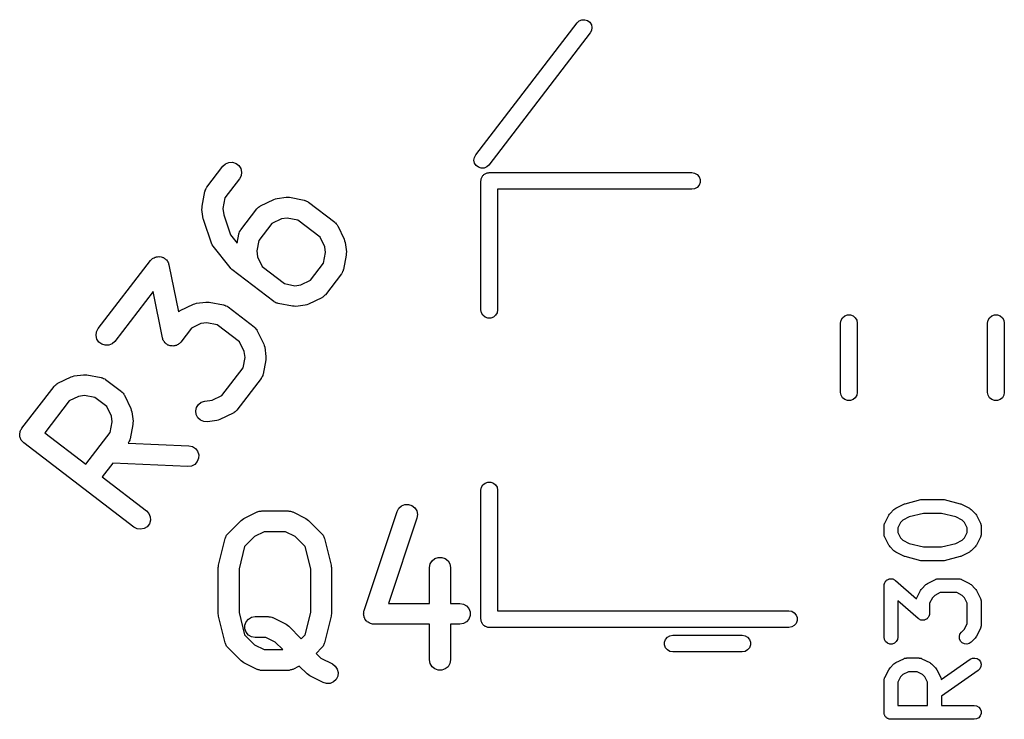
# Model space of a CAD drawing. Extents: x 83.4 to 168.1, y -157.3 to -85.4.
# Tile 14 of 60: x 91.5 to 98.6, y -109.4 to -104.3. Entities that reach past the tile are written whole.
import ezdxf

# ---------------------------------------------------------------- set-up
doc = ezdxf.new("R2010")
doc.units = 0
doc.header["$MEASUREMENT"] = 0
doc.layers.add('BLACK', color=7, linetype='CONTINUOUS')

msp = doc.modelspace()

# ---------------------------------------------------------------- linework, layer by layer
at = {"layer": 'Black'}
for p, q in [((94.8202, -105.311), (95.5507, -104.359)), ((95.5507, -104.359), (95.5661, -104.345)), ((95.5661, -104.345), (95.5853, -104.337)), ((95.5853, -104.337), (95.6061, -104.336)), ((95.6061, -104.336), (95.626, -104.342)), ((95.626, -104.342), (95.6425, -104.355)), ((95.6425, -104.355), (95.6537, -104.372)), ((95.6537, -104.372), (95.6582, -104.393)), ((95.6459, -104.432), (94.9154, -105.384)), ((95.6555, -104.413), (95.6459, -104.432)), ((95.6582, -104.393), (95.6555, -104.413)), ((92.9986, -105.393), (93.0178, -105.375)), ((93.0178, -105.375), (93.0418, -105.366)), ((93.0418, -105.366), (93.0678, -105.364)), ((93.0678, -105.364), (93.0927, -105.372)), ((93.0927, -105.372), (93.1134, -105.388)), ((94.8078, -105.35), (94.8106, -105.329)), ((94.8123, -105.37), (94.8078, -105.35)), ((94.8106, -105.329), (94.8202, -105.311)), ((94.8235, -105.388), (94.8123, -105.37)), ((92.8826, -105.544), (92.9986, -105.393)), ((93.1134, -105.388), (93.1273, -105.41)), ((93.1273, -105.41), (93.133, -105.435)), ((93.133, -105.435), (93.1296, -105.461)), ((94.8401, -105.4), (94.8235, -105.388)), ((94.8599, -105.407), (94.8401, -105.4)), ((94.8808, -105.406), (94.8599, -105.407)), ((94.8793, -105.453), (94.8839, -105.45)), ((94.9, -105.398), (94.8808, -105.406)), ((94.8839, -105.45), (94.8879, -105.447)), ((94.8879, -105.447), (94.8928, -105.445)), ((94.8928, -105.445), (94.8974, -105.442)), ((94.8974, -105.442), (94.9025, -105.441)), ((94.9154, -105.384), (94.9, -105.398)), ((94.9025, -105.441), (94.9075, -105.44)), ((94.9075, -105.44), (94.9127, -105.44)), ((94.9127, -105.44), (94.9179, -105.439)), ((94.9179, -105.439), (96.3779, -105.439)), ((96.3779, -105.439), (96.3984, -105.442)), ((96.3984, -105.442), (96.4165, -105.453)), ((93.1176, -105.484), (93.0124, -105.621)), ((93.1296, -105.461), (93.1176, -105.484)), ((94.8579, -105.499), (94.8588, -105.494)), ((94.8579, -106.429), (94.8579, -105.499)), ((94.8588, -105.488), (94.8606, -105.483)), ((94.8588, -105.494), (94.8588, -105.488)), ((94.8606, -105.483), (94.8615, -105.478)), ((94.8615, -105.478), (94.8641, -105.474)), ((94.8641, -105.474), (94.8659, -105.469)), ((94.8659, -105.469), (94.8693, -105.465)), ((94.8693, -105.465), (94.8719, -105.46)), ((94.8719, -105.46), (94.8759, -105.457)), ((94.8759, -105.457), (94.8793, -105.453)), ((96.4165, -105.453), (96.4299, -105.469)), ((96.4299, -105.469), (96.437, -105.488)), ((96.437, -105.509), (96.4299, -105.529)), ((96.437, -105.488), (96.437, -105.509)), ((92.8483, -105.68), (92.8685, -105.576)), ((92.8685, -105.576), (92.87, -105.572)), ((92.87, -105.572), (92.8706, -105.567)), ((92.8706, -105.567), (92.8746, -105.56)), ((92.8746, -105.56), (92.8778, -105.551)), ((92.8778, -105.551), (92.8806, -105.548)), ((92.8806, -105.548), (92.8826, -105.544)), ((96.3779, -105.559), (94.9779, -105.559)), ((94.9779, -105.559), (94.9779, -106.429)), ((96.3984, -105.555), (96.3779, -105.559)), ((96.4165, -105.545), (96.3984, -105.555)), ((96.4299, -105.529), (96.4165, -105.545)), ((93.0124, -105.621), (92.9978, -105.697)), ((93.2695, -105.679), (93.3653, -105.632)), ((93.3653, -105.632), (93.3768, -105.629)), ((93.3768, -105.629), (93.3883, -105.625)), ((93.3883, -105.625), (93.455, -105.616)), ((93.455, -105.616), (93.467, -105.617)), ((93.467, -105.617), (93.4791, -105.617)), ((93.4791, -105.617), (93.5836, -105.637)), ((93.5836, -105.637), (93.5876, -105.639)), ((93.5876, -105.639), (93.5919, -105.64)), ((93.5919, -105.64), (93.5997, -105.644)), ((93.5997, -105.644), (93.6079, -105.647)), ((93.6079, -105.647), (93.6112, -105.65)), ((93.6112, -105.65), (93.615, -105.652)), ((93.615, -105.652), (93.8039, -105.796)), ((92.8475, -105.704), (92.8481, -105.692)), ((92.8563, -105.771), (92.8475, -105.704)), ((92.8481, -105.692), (92.8483, -105.68)), ((92.9978, -105.697), (93.0041, -105.744)), ((93.1269, -105.852), (93.2428, -105.701)), ((93.2428, -105.701), (93.246, -105.698)), ((93.246, -105.698), (93.2484, -105.694)), ((93.2484, -105.694), (93.2555, -105.689)), ((93.2555, -105.689), (93.262, -105.683)), ((93.262, -105.683), (93.266, -105.681)), ((93.266, -105.681), (93.2695, -105.679)), ((92.8586, -105.778), (92.8563, -105.771)), ((92.8597, -105.785), (92.8586, -105.778)), ((92.9151, -105.948), (92.8597, -105.785)), ((93.0041, -105.744), (93.0529, -105.887)), ((93.351, -105.806), (93.2566, -105.929)), ((93.4199, -105.772), (93.351, -105.806)), ((93.4626, -105.767), (93.4199, -105.772)), ((93.5378, -105.781), (93.4626, -105.767)), ((93.6986, -105.905), (93.5378, -105.781)), ((93.8039, -105.796), (93.8068, -105.8)), ((93.8068, -105.8), (93.8104, -105.802)), ((93.8104, -105.802), (93.8156, -105.809)), ((93.1143, -105.879), (93.1148, -105.875)), ((93.1148, -105.875), (93.1189, -105.867)), ((93.1189, -105.867), (93.122, -105.859)), ((93.122, -105.859), (93.1249, -105.855)), ((93.1249, -105.855), (93.1269, -105.852)), ((93.8156, -105.809), (93.8215, -105.816)), ((93.8215, -105.816), (93.8232, -105.82)), ((93.8232, -105.82), (93.8257, -105.823)), ((93.8257, -105.823), (93.8723, -105.919)), ((92.9212, -105.959), (92.9151, -105.948)), ((93.0529, -105.887), (93.1004, -105.947)), ((93.1004, -105.947), (93.1127, -105.883)), ((93.1127, -105.883), (93.1143, -105.879)), ((93.2566, -105.929), (93.2421, -106.004)), ((93.7321, -105.974), (93.6986, -105.905)), ((93.8723, -105.919), (93.8756, -105.931)), ((93.8756, -105.931), (93.8792, -105.942)), ((93.8792, -105.942), (93.888, -106.009)), ((92.9273, -105.97), (92.9212, -105.959)), ((93.0495, -106.124), (92.9273, -105.97)), ((93.2421, -106.004), (93.2477, -106.047)), ((93.7232, -106.091), (93.7377, -106.016)), ((93.7377, -106.016), (93.7321, -105.974)), ((93.888, -106.009), (93.8875, -106.021)), ((92.0999, -106.564), (92.4768, -106.073)), ((92.4768, -106.073), (92.4822, -106.068)), ((92.4822, -106.068), (92.4867, -106.062)), ((92.4867, -106.062), (92.4917, -106.059)), ((92.4917, -106.059), (92.496, -106.055)), ((92.496, -106.055), (92.5027, -106.053)), ((92.5027, -106.053), (92.509, -106.049)), ((92.509, -106.049), (92.5147, -106.048)), ((92.5147, -106.048), (92.52, -106.046)), ((92.52, -106.046), (92.5273, -106.045)), ((92.5273, -106.045), (92.5345, -106.044)), ((92.5345, -106.044), (92.5403, -106.045)), ((92.5403, -106.045), (92.546, -106.044)), ((92.546, -106.044), (92.553, -106.047)), ((92.553, -106.047), (92.5603, -106.048)), ((92.5603, -106.048), (92.5654, -106.05)), ((92.5654, -106.05), (92.5709, -106.052)), ((92.5709, -106.052), (92.5767, -106.057)), ((92.5767, -106.057), (92.5831, -106.06)), ((92.5831, -106.06), (92.587, -106.065)), ((92.587, -106.065), (92.5916, -106.068)), ((92.5916, -106.068), (92.5955, -106.074)), ((92.5955, -106.074), (92.6003, -106.08)), ((92.6003, -106.08), (92.6024, -106.085)), ((92.6024, -106.085), (92.6055, -106.09)), ((92.6055, -106.09), (92.6071, -106.097)), ((93.2477, -106.047), (93.2812, -106.116)), ((93.6288, -106.214), (93.7232, -106.091)), ((93.8873, -106.033), (93.8671, -106.137)), ((93.8875, -106.021), (93.8873, -106.033)), ((92.6071, -106.097), (92.6098, -106.104)), ((92.6098, -106.104), (92.6776, -106.443)), ((93.0563, -106.13), (93.0495, -106.124)), ((93.0625, -106.137), (93.0563, -106.13)), ((93.3647, -106.369), (93.0625, -106.137)), ((93.2812, -106.116), (93.442, -106.239)), ((93.8578, -106.162), (93.8549, -106.165)), ((93.8609, -106.153), (93.8578, -106.162)), ((93.865, -106.146), (93.8609, -106.153)), ((93.8655, -106.141), (93.865, -106.146)), ((93.8671, -106.137), (93.8655, -106.141)), ((93.5599, -106.248), (93.6288, -106.214)), ((93.8529, -106.169), (93.737, -106.32)), ((93.8549, -106.165), (93.8529, -106.169)), ((92.4951, -106.296), (92.2189, -106.656)), ((92.562, -106.63), (92.4951, -106.296)), ((93.442, -106.239), (93.5172, -106.254)), ((93.5172, -106.254), (93.5599, -106.248)), ((92.8085, -106.381), (92.8753, -106.372)), ((92.8753, -106.372), (92.8873, -106.373)), ((92.8873, -106.373), (92.8993, -106.373)), ((92.8993, -106.373), (93.0038, -106.393)), ((93.3686, -106.371), (93.3647, -106.369)), ((93.3718, -106.374), (93.3686, -106.371)), ((93.3801, -106.377), (93.3718, -106.374)), ((93.7103, -106.342), (93.6145, -106.388)), ((93.7138, -106.339), (93.7103, -106.342)), ((93.7178, -106.337), (93.7138, -106.339)), ((93.7243, -106.331), (93.7178, -106.337)), ((93.7314, -106.326), (93.7243, -106.331)), ((93.7338, -106.323), (93.7314, -106.326)), ((93.737, -106.32), (93.7338, -106.323)), ((92.6776, -106.443), (92.6822, -106.439)), ((92.6822, -106.439), (92.6862, -106.437)), ((92.6862, -106.437), (92.6897, -106.434)), ((92.6897, -106.434), (92.7855, -106.388)), ((92.7855, -106.388), (92.797, -106.384)), ((92.797, -106.384), (92.8085, -106.381)), ((93.0038, -106.393), (93.0079, -106.395)), ((93.0079, -106.395), (93.0122, -106.395)), ((93.0122, -106.395), (93.02, -106.399)), ((93.02, -106.399), (93.0282, -106.402)), ((93.0282, -106.402), (93.0314, -106.405)), ((93.0314, -106.405), (93.0353, -106.407)), ((93.0353, -106.407), (93.2242, -106.552)), ((93.3879, -106.381), (93.3801, -106.377)), ((93.3921, -106.381), (93.3879, -106.381)), ((93.3962, -106.383), (93.3921, -106.381)), ((93.5007, -106.403), (93.3962, -106.383)), ((93.5127, -106.403), (93.5007, -106.403)), ((93.5247, -106.404), (93.5127, -106.403)), ((93.5915, -106.395), (93.5247, -106.404)), ((93.603, -106.391), (93.5915, -106.395)), ((93.6145, -106.388), (93.603, -106.391)), ((94.8615, -106.449), (94.8579, -106.429)), ((94.9779, -106.429), (94.9743, -106.449)), ((94.8719, -106.467), (94.8615, -106.449)), ((94.8879, -106.481), (94.8719, -106.467)), ((94.9075, -106.488), (94.8879, -106.481)), ((94.9283, -106.488), (94.9075, -106.488)), ((94.9479, -106.481), (94.9283, -106.488)), ((94.9639, -106.467), (94.9479, -106.481)), ((94.9743, -106.449), (94.9639, -106.467)), ((97.4501, -106.524), (97.4537, -106.503)), ((97.4537, -106.503), (97.4641, -106.485)), ((97.4641, -106.485), (97.4801, -106.472)), ((97.4801, -106.472), (97.4997, -106.465)), ((97.4997, -106.465), (97.5205, -106.465)), ((97.5205, -106.465), (97.5401, -106.472)), ((97.5401, -106.472), (97.5561, -106.485)), ((97.5561, -106.485), (97.5665, -106.503)), ((97.5665, -106.503), (97.5701, -106.524)), ((98.5101, -106.524), (98.5137, -106.503)), ((98.5137, -106.503), (98.5241, -106.485)), ((98.5241, -106.485), (98.5401, -106.472)), ((98.5401, -106.472), (98.5597, -106.465)), ((98.5597, -106.465), (98.5805, -106.465)), ((98.5805, -106.465), (98.6001, -106.472)), ((98.6001, -106.472), (98.6161, -106.485)), ((98.6161, -106.485), (98.6265, -106.503)), ((98.6265, -106.503), (98.6301, -106.524)), ((92.0845, -106.613), (92.0879, -106.587)), ((92.0879, -106.587), (92.0999, -106.564)), ((92.7713, -106.561), (92.6951, -106.661)), ((92.8401, -106.528), (92.7713, -106.561)), ((92.8828, -106.522), (92.8401, -106.528)), ((92.958, -106.537), (92.8828, -106.522)), ((93.1188, -106.66), (92.958, -106.537)), ((93.2242, -106.552), (93.2271, -106.555)), ((93.2271, -106.555), (93.2307, -106.558)), ((93.2307, -106.558), (93.2358, -106.565)), ((93.2358, -106.565), (93.2418, -106.571)), ((93.2418, -106.571), (93.2434, -106.575)), ((93.2434, -106.575), (93.2459, -106.579)), ((93.2459, -106.579), (93.2925, -106.675)), ((97.4501, -107.024), (97.4501, -106.524)), ((97.5701, -106.524), (97.5701, -107.024)), ((98.5101, -107.024), (98.5101, -106.524)), ((98.6301, -106.524), (98.6301, -107.024)), ((92.0901, -106.639), (92.0845, -106.613)), ((92.1041, -106.661), (92.0901, -106.639)), ((92.2189, -106.656), (92.1997, -106.673)), ((92.5647, -106.637), (92.562, -106.63)), ((92.5663, -106.644), (92.5647, -106.637)), ((92.5694, -106.649), (92.5663, -106.644)), ((92.5715, -106.654), (92.5694, -106.649)), ((92.5763, -106.66), (92.5715, -106.654)), ((92.1248, -106.676), (92.1041, -106.661)), ((92.1496, -106.684), (92.1248, -106.676)), ((92.1756, -106.683), (92.1496, -106.684)), ((92.1997, -106.673), (92.1756, -106.683)), ((92.5803, -106.666), (92.5763, -106.66)), ((92.5849, -106.669), (92.5803, -106.666)), ((92.5887, -106.674), (92.5849, -106.669)), ((92.5951, -106.677), (92.5887, -106.674)), ((92.6009, -106.682), (92.5951, -106.677)), ((92.6065, -106.683), (92.6009, -106.682)), ((92.6115, -106.686), (92.6065, -106.683)), ((92.6188, -106.687), (92.6115, -106.686)), ((92.6258, -106.689), (92.6188, -106.687)), ((92.6316, -106.689), (92.6258, -106.689)), ((92.6373, -106.69), (92.6316, -106.689)), ((92.6445, -106.689), (92.6373, -106.69)), ((92.6518, -106.688), (92.6445, -106.689)), ((92.6572, -106.686), (92.6518, -106.688)), ((92.6628, -106.685), (92.6572, -106.686)), ((92.6691, -106.681), (92.6628, -106.685)), ((92.6759, -106.678), (92.6691, -106.681)), ((92.6801, -106.674), (92.6759, -106.678)), ((92.6851, -106.671), (92.6801, -106.674)), ((92.6897, -106.666), (92.6851, -106.671)), ((92.6951, -106.661), (92.6897, -106.666)), ((93.1523, -106.729), (93.1188, -106.66)), ((93.1579, -106.772), (93.1523, -106.729)), ((93.2925, -106.675), (93.2958, -106.686)), ((93.2958, -106.686), (93.2994, -106.698)), ((93.2994, -106.698), (93.3082, -106.764)), ((93.1434, -106.847), (93.1579, -106.772)), ((93.3075, -106.788), (93.2873, -106.893)), ((93.3077, -106.776), (93.3075, -106.788)), ((93.3082, -106.764), (93.3077, -106.776)), ((92.991, -107.046), (93.1434, -106.847)), ((91.8077, -106.958), (91.9035, -106.911)), ((91.9035, -106.911), (91.915, -106.908)), ((91.915, -106.908), (91.9265, -106.905)), ((91.9265, -106.905), (91.9933, -106.896)), ((91.9933, -106.896), (92.0053, -106.896)), ((92.0053, -106.896), (92.0173, -106.896)), ((92.0173, -106.896), (92.1218, -106.917)), ((92.1218, -106.917), (92.1259, -106.918)), ((92.1259, -106.918), (92.1302, -106.919)), ((92.1302, -106.919), (92.1379, -106.923)), ((92.1379, -106.923), (92.1462, -106.926)), ((92.1462, -106.926), (92.1494, -106.929)), ((92.1494, -106.929), (92.1533, -106.931)), ((92.1533, -106.931), (92.2666, -107.018)), ((93.2732, -106.924), (93.0992, -107.151)), ((93.2752, -106.92), (93.2732, -106.924)), ((93.278, -106.917), (93.2752, -106.92)), ((93.2811, -106.909), (93.278, -106.917)), ((93.2852, -106.901), (93.2811, -106.909)), ((93.2858, -106.897), (93.2852, -106.901)), ((93.2873, -106.893), (93.2858, -106.897)), ((91.5491, -107.282), (91.781, -106.98)), ((91.781, -106.98), (91.7842, -106.977)), ((91.7842, -106.977), (91.7866, -106.973)), ((91.7866, -106.973), (91.7938, -106.968)), ((91.7938, -106.968), (91.8002, -106.962)), ((91.8002, -106.962), (91.8042, -106.961)), ((91.8042, -106.961), (91.8077, -106.958)), ((91.9581, -107.052), (91.8893, -107.085)), ((92.0008, -107.046), (91.9581, -107.052)), ((92.076, -107.061), (92.0008, -107.046)), ((92.1612, -107.126), (92.076, -107.061)), ((92.2666, -107.018), (92.2695, -107.021)), ((92.2695, -107.021), (92.2731, -107.023)), ((92.2731, -107.023), (92.2783, -107.03)), ((92.2783, -107.03), (92.2842, -107.037)), ((92.2842, -107.037), (92.2858, -107.041)), ((92.2858, -107.041), (92.2884, -107.044)), ((92.2884, -107.044), (92.335, -107.14)), ((92.8674, -107.086), (92.9221, -107.079)), ((92.9221, -107.079), (92.991, -107.046)), ((97.4537, -107.044), (97.4501, -107.024)), ((97.4641, -107.062), (97.4537, -107.044)), ((97.4801, -107.076), (97.4641, -107.062)), ((97.4997, -107.083), (97.4801, -107.076)), ((97.5205, -107.083), (97.4997, -107.083)), ((97.5401, -107.076), (97.5205, -107.083)), ((97.5561, -107.062), (97.5401, -107.076)), ((97.5665, -107.044), (97.5561, -107.062)), ((97.5701, -107.024), (97.5665, -107.044)), ((98.5137, -107.044), (98.5101, -107.024)), ((98.5241, -107.062), (98.5137, -107.044)), ((98.5401, -107.076), (98.5241, -107.062)), ((98.5597, -107.083), (98.5401, -107.076)), ((98.5805, -107.083), (98.5597, -107.083)), ((98.6001, -107.076), (98.5805, -107.083)), ((98.6161, -107.062), (98.6001, -107.076)), ((98.6265, -107.044), (98.6161, -107.062)), ((98.6301, -107.024), (98.6265, -107.044)), ((91.8893, -107.085), (91.7138, -107.314)), ((92.1947, -107.195), (92.1612, -107.126)), ((92.335, -107.14), (92.3383, -107.152)), ((92.3383, -107.152), (92.3419, -107.163)), ((92.8023, -107.157), (92.8079, -107.132)), ((92.8079, -107.132), (92.8219, -107.11)), ((92.8219, -107.11), (92.8426, -107.094)), ((92.8426, -107.094), (92.8674, -107.086)), ((93.096, -107.154), (93.0936, -107.157)), ((93.0992, -107.151), (93.096, -107.154)), ((92.2003, -107.237), (92.1947, -107.195)), ((92.3419, -107.163), (92.3507, -107.23)), ((92.8057, -107.183), (92.8023, -107.157)), ((92.8177, -107.206), (92.8057, -107.183)), ((92.8369, -107.224), (92.8177, -107.206)), ((92.861, -107.234), (92.8369, -107.224)), ((92.9538, -107.226), (92.887, -107.235)), ((92.9652, -107.223), (92.9538, -107.226)), ((92.9768, -107.219), (92.9652, -107.223)), ((93.0725, -107.173), (92.9768, -107.219)), ((93.076, -107.17), (93.0725, -107.173)), ((93.08, -107.169), (93.076, -107.17)), ((93.0865, -107.163), (93.08, -107.169)), ((93.0936, -107.157), (93.0865, -107.163)), ((91.5401, -107.299), (91.5421, -107.293)), ((91.5421, -107.293), (91.5461, -107.288)), ((91.5461, -107.288), (91.5491, -107.282)), ((92.1858, -107.313), (92.2003, -107.237)), ((92.3499, -107.254), (92.3297, -107.359)), ((92.3501, -107.242), (92.3499, -107.254)), ((92.3507, -107.23), (92.3501, -107.242)), ((92.887, -107.235), (92.861, -107.234)), ((91.5337, -107.331), (91.5345, -107.324)), ((91.5351, -107.337), (91.5337, -107.331)), ((91.5343, -107.318), (91.5362, -107.312)), ((91.5345, -107.324), (91.5343, -107.318)), ((91.5354, -107.344), (91.5351, -107.337)), ((91.5379, -107.35), (91.5354, -107.344)), ((91.5362, -107.312), (91.5371, -107.305)), ((91.5371, -107.305), (91.5401, -107.299)), ((91.5393, -107.356), (91.5379, -107.35)), ((91.5429, -107.362), (91.5393, -107.356)), ((91.5454, -107.368), (91.5429, -107.362)), ((91.5498, -107.373), (91.5454, -107.368)), ((91.7138, -107.314), (92.0103, -107.541)), ((92.0103, -107.541), (92.1858, -107.313)), ((92.3276, -107.367), (92.3236, -107.375)), ((92.3282, -107.363), (92.3276, -107.367)), ((92.3297, -107.359), (92.3282, -107.363)), ((91.5533, -107.378), (91.5498, -107.373)), ((91.5585, -107.382), (91.5533, -107.378)), ((91.563, -107.387), (91.5585, -107.382)), ((92.3563, -107.996), (91.563, -107.387)), ((92.3176, -107.386), (92.3161, -107.389)), ((92.3161, -107.389), (92.7531, -107.408)), ((92.3204, -107.383), (92.3176, -107.386)), ((92.3236, -107.375), (92.3204, -107.383)), ((92.7531, -107.408), (92.7786, -107.414)), ((92.7786, -107.414), (92.8005, -107.428)), ((92.8005, -107.428), (92.8164, -107.448)), ((92.8231, -107.499), (92.8131, -107.523)), ((92.8164, -107.448), (92.8242, -107.473)), ((92.8242, -107.473), (92.8231, -107.499)), ((92.2049, -107.534), (92.1293, -107.633)), ((92.7466, -107.558), (92.2049, -107.534)), ((92.7724, -107.555), (92.7466, -107.558)), ((92.7955, -107.543), (92.7724, -107.555)), ((92.8131, -107.523), (92.7955, -107.543)), ((92.1293, -107.633), (92.4476, -107.877)), ((94.8579, -107.729), (94.8615, -107.708)), ((94.8615, -107.708), (94.8719, -107.69)), ((94.8719, -107.69), (94.8879, -107.677)), ((94.8879, -107.677), (94.9075, -107.67)), ((94.9075, -107.67), (94.9283, -107.67)), ((94.9283, -107.67), (94.9479, -107.677)), ((94.9479, -107.677), (94.9639, -107.69)), ((94.9639, -107.69), (94.9743, -107.708)), ((94.9743, -107.708), (94.9779, -107.729)), ((94.8579, -108.659), (94.8579, -107.729)), ((94.9779, -107.729), (94.9779, -108.599)), ((94.2541, -107.882), (94.2665, -107.859)), ((94.2665, -107.859), (94.286, -107.842)), ((94.286, -107.842), (94.3102, -107.832)), ((94.3102, -107.832), (94.3363, -107.832)), ((94.3363, -107.832), (94.361, -107.84)), ((94.361, -107.84), (94.3814, -107.856)), ((94.3814, -107.856), (94.395, -107.878)), ((97.8349, -107.867), (97.8415, -107.863)), ((97.8415, -107.863), (97.8479, -107.858)), ((97.8479, -107.858), (97.905, -107.829)), ((97.905, -107.829), (97.9103, -107.828)), ((97.9103, -107.828), (97.9153, -107.826)), ((97.9153, -107.826), (98.0296, -107.797)), ((98.0296, -107.797), (98.0357, -107.797)), ((98.0357, -107.797), (98.0417, -107.796)), ((98.0417, -107.796), (98.1845, -107.796)), ((98.1845, -107.796), (98.1906, -107.797)), ((98.1906, -107.797), (98.1967, -107.797)), ((98.1967, -107.797), (98.311, -107.826)), ((98.311, -107.826), (98.3159, -107.828)), ((98.3159, -107.828), (98.3212, -107.829)), ((98.3212, -107.829), (98.3783, -107.858)), ((98.3783, -107.858), (98.3848, -107.863)), ((98.3848, -107.863), (98.3913, -107.867)), ((92.4476, -107.877), (92.4652, -107.896)), ((92.4652, -107.896), (92.4752, -107.92)), ((92.4752, -107.92), (92.4763, -107.946)), ((93.1392, -107.941), (93.1489, -107.934)), ((93.1489, -107.934), (93.2441, -107.886)), ((93.2441, -107.886), (93.2483, -107.885)), ((93.2483, -107.885), (93.252, -107.883)), ((93.252, -107.883), (93.2607, -107.881)), ((93.2607, -107.881), (93.2691, -107.879)), ((93.2691, -107.879), (93.2734, -107.879)), ((93.2734, -107.879), (93.2777, -107.878)), ((93.2777, -107.878), (93.4681, -107.878)), ((93.4681, -107.878), (93.4724, -107.879)), ((93.4724, -107.879), (93.4767, -107.879)), ((93.4767, -107.879), (93.4851, -107.881)), ((93.4851, -107.881), (93.4938, -107.883)), ((93.4938, -107.883), (93.4975, -107.885)), ((93.4975, -107.885), (93.5017, -107.886)), ((93.5017, -107.886), (93.5969, -107.934)), ((93.5969, -107.934), (93.6066, -107.941)), ((94.016, -108.596), (94.2541, -107.882)), ((94.3964, -107.93), (94.1912, -108.545)), ((94.395, -107.878), (94.4002, -107.904)), ((94.4002, -107.904), (94.3964, -107.93)), ((97.7684, -107.966), (97.797, -107.909)), ((97.797, -107.909), (97.8017, -107.902)), ((97.8017, -107.902), (97.8063, -107.896)), ((97.8063, -107.896), (97.8349, -107.867)), ((97.9449, -107.921), (97.8999, -107.944)), ((98.0478, -107.896), (97.9449, -107.921)), ((98.1784, -107.896), (98.0478, -107.896)), ((98.2814, -107.921), (98.1784, -107.896)), ((98.3264, -107.944), (98.2814, -107.921)), ((98.3913, -107.867), (98.4199, -107.896)), ((98.4199, -107.896), (98.4245, -107.902)), ((98.4245, -107.902), (98.4293, -107.909)), ((98.4293, -107.909), (98.4578, -107.966)), ((92.3794, -108.008), (92.3563, -107.996)), ((92.4307, -108.006), (92.4052, -108.011)), ((92.4526, -107.992), (92.4307, -108.006)), ((92.4685, -107.971), (92.4526, -107.992)), ((92.4763, -107.946), (92.4685, -107.971)), ((93.0341, -108.043), (93.1294, -107.948)), ((93.1294, -107.948), (93.1392, -107.941)), ((93.6066, -107.941), (93.6164, -107.948)), ((93.6164, -107.948), (93.7116, -108.043)), ((97.7631, -107.988), (97.7636, -107.986)), ((97.7631, -108.046), (97.7631, -107.988)), ((97.7634, -107.983), (97.7651, -107.977)), ((97.7636, -107.986), (97.7634, -107.983)), ((97.7651, -107.977), (97.7661, -107.971)), ((97.7661, -107.971), (97.7676, -107.969)), ((97.7676, -107.969), (97.7684, -107.966)), ((97.8828, -107.961), (97.8631, -108)), ((97.8631, -108), (97.8631, -108.034)), ((97.8999, -107.944), (97.8828, -107.961)), ((98.3435, -107.961), (98.3264, -107.944)), ((98.3631, -108), (98.3435, -107.961)), ((98.3631, -108.034), (98.3631, -108)), ((98.4578, -107.966), (98.4587, -107.969)), ((98.4587, -107.969), (98.4601, -107.971)), ((98.4601, -107.971), (98.4611, -107.977)), ((98.4611, -107.977), (98.4628, -107.983)), ((98.4628, -107.983), (98.4626, -107.986)), ((98.4626, -107.986), (98.4631, -107.988)), ((98.4631, -107.988), (98.4631, -108.046)), ((92.4052, -108.011), (92.3794, -108.008)), ((92.9668, -108.269), (93.0144, -108.078)), ((93.0144, -108.078), (93.0174, -108.072)), ((93.0174, -108.072), (93.0192, -108.065)), ((93.0192, -108.065), (93.0226, -108.06)), ((93.0226, -108.06), (93.025, -108.054)), ((93.025, -108.054), (93.03, -108.049)), ((93.03, -108.049), (93.0341, -108.043)), ((93.2268, -108.063), (93.1549, -108.135)), ((93.2954, -108.028), (93.2268, -108.063)), ((93.4504, -108.028), (93.2954, -108.028)), ((93.5189, -108.063), (93.4504, -108.028)), ((93.5909, -108.135), (93.5189, -108.063)), ((93.7116, -108.043), (93.7158, -108.049)), ((93.7158, -108.049), (93.7208, -108.054)), ((93.7208, -108.054), (93.7232, -108.06)), ((93.7232, -108.06), (93.7266, -108.065)), ((93.7266, -108.065), (93.7284, -108.072)), ((93.7284, -108.072), (93.7314, -108.078)), ((93.7314, -108.078), (93.779, -108.269)), ((97.7636, -108.048), (97.7631, -108.046)), ((97.7634, -108.051), (97.7636, -108.048)), ((97.7651, -108.057), (97.7634, -108.051)), ((97.7661, -108.063), (97.7651, -108.057)), ((97.7676, -108.065), (97.7661, -108.063)), ((97.7684, -108.068), (97.7676, -108.065)), ((97.797, -108.125), (97.7684, -108.068)), ((97.8631, -108.034), (97.8828, -108.073)), ((97.8828, -108.073), (97.8999, -108.09)), ((98.3264, -108.09), (98.3435, -108.073)), ((98.3435, -108.073), (98.3631, -108.034)), ((98.4578, -108.068), (98.4293, -108.125)), ((98.4587, -108.065), (98.4578, -108.068)), ((98.4601, -108.063), (98.4587, -108.065)), ((98.4611, -108.057), (98.4601, -108.063)), ((98.4628, -108.051), (98.4611, -108.057)), ((98.4631, -108.046), (98.4626, -108.048)), ((98.4626, -108.048), (98.4628, -108.051)), ((93.1549, -108.135), (93.1146, -108.296)), ((93.6312, -108.296), (93.5909, -108.135)), ((97.8017, -108.131), (97.797, -108.125)), ((97.8063, -108.138), (97.8017, -108.131)), ((97.8349, -108.167), (97.8063, -108.138)), ((97.8999, -108.09), (97.9449, -108.113)), ((97.9449, -108.113), (98.0478, -108.138)), ((98.0478, -108.138), (98.1784, -108.138)), ((98.1784, -108.138), (98.2814, -108.113)), ((98.2814, -108.113), (98.3264, -108.09)), ((98.4199, -108.138), (98.3913, -108.167)), ((98.4245, -108.131), (98.4199, -108.138)), ((98.4293, -108.125), (98.4245, -108.131)), ((94.5259, -108.222), (94.5503, -108.213)), ((94.5503, -108.213), (94.5764, -108.213)), ((94.5764, -108.213), (94.6009, -108.222)), ((97.8415, -108.171), (97.8349, -108.167)), ((97.8479, -108.176), (97.8415, -108.171)), ((97.905, -108.205), (97.8479, -108.176)), ((97.9103, -108.206), (97.905, -108.205)), ((97.9153, -108.208), (97.9103, -108.206)), ((98.0296, -108.237), (97.9153, -108.208)), ((98.311, -108.208), (98.1967, -108.237)), ((98.316, -108.206), (98.311, -108.208)), ((98.3212, -108.205), (98.316, -108.206)), ((98.3783, -108.176), (98.3212, -108.205)), ((98.3848, -108.171), (98.3783, -108.176)), ((98.3913, -108.167), (98.3848, -108.171)), ((92.9646, -108.287), (92.9662, -108.278)), ((92.9646, -108.62), (92.9646, -108.287)), ((92.9662, -108.278), (92.9668, -108.269)), ((93.779, -108.269), (93.7796, -108.278)), ((93.7796, -108.278), (93.7812, -108.287)), ((93.7812, -108.287), (93.7812, -108.62)), ((94.4884, -108.287), (94.4929, -108.261)), ((94.4884, -108.545), (94.4884, -108.287)), ((94.4929, -108.261), (94.5059, -108.239)), ((94.5059, -108.239), (94.5259, -108.222)), ((94.6009, -108.222), (94.6208, -108.239)), ((94.6208, -108.239), (94.6339, -108.261)), ((94.6339, -108.261), (94.6384, -108.287)), ((94.6384, -108.287), (94.6384, -108.545)), ((98.0357, -108.237), (98.0296, -108.237)), ((98.0417, -108.238), (98.0357, -108.237)), ((98.1845, -108.238), (98.0417, -108.238)), ((98.1906, -108.237), (98.1845, -108.238)), ((98.1967, -108.237), (98.1906, -108.237)), ((93.1146, -108.296), (93.1146, -108.611)), ((93.6312, -108.611), (93.6312, -108.296)), ((97.7631, -108.417), (97.764, -108.412)), ((97.7631, -108.788), (97.7631, -108.417)), ((97.764, -108.412), (97.7641, -108.407)), ((97.7641, -108.407), (97.7655, -108.404)), ((97.7655, -108.404), (97.7661, -108.4)), ((97.7661, -108.4), (97.7686, -108.396)), ((97.7686, -108.396), (97.7703, -108.391)), ((97.7703, -108.391), (97.7729, -108.388)), ((97.7729, -108.388), (97.7748, -108.385)), ((97.7748, -108.385), (97.7786, -108.382)), ((97.7786, -108.382), (97.7818, -108.378)), ((97.7818, -108.378), (97.7852, -108.376)), ((97.7852, -108.376), (97.7881, -108.374)), ((97.7881, -108.374), (97.7927, -108.372)), ((97.7927, -108.372), (97.797, -108.37)), ((97.797, -108.37), (97.8008, -108.369)), ((97.8008, -108.369), (97.8044, -108.368)), ((97.8044, -108.368), (97.8093, -108.368)), ((97.8093, -108.368), (97.8142, -108.367)), ((97.8142, -108.367), (97.8179, -108.368)), ((97.8179, -108.368), (97.8218, -108.368)), ((97.8218, -108.368), (97.8264, -108.369)), ((97.8264, -108.369), (97.8312, -108.37)), ((97.8312, -108.37), (97.8345, -108.372)), ((97.8345, -108.372), (97.8381, -108.374)), ((97.8381, -108.374), (97.8419, -108.377)), ((97.8419, -108.377), (97.846, -108.379)), ((97.846, -108.379), (97.9964, -108.511)), ((98.0349, -108.439), (98.0635, -108.41)), ((98.0635, -108.41), (98.07, -108.406)), ((98.07, -108.406), (98.0765, -108.401)), ((98.0765, -108.401), (98.1336, -108.372)), ((98.1336, -108.372), (98.1364, -108.371)), ((98.1364, -108.371), (98.1389, -108.37)), ((98.1389, -108.37), (98.1446, -108.369)), ((98.1446, -108.369), (98.1503, -108.367)), ((98.1503, -108.367), (98.1531, -108.367)), ((98.1531, -108.367), (98.156, -108.367)), ((98.156, -108.367), (98.2988, -108.367)), ((98.2988, -108.367), (98.3017, -108.367)), ((98.3017, -108.367), (98.3045, -108.367)), ((98.3045, -108.367), (98.3102, -108.369)), ((98.3102, -108.369), (98.3159, -108.37)), ((98.3159, -108.37), (98.3184, -108.371)), ((98.3184, -108.371), (98.3212, -108.372)), ((98.3212, -108.372), (98.3783, -108.401)), ((98.3783, -108.401), (98.3848, -108.406)), ((98.3848, -108.406), (98.3913, -108.41)), ((98.3913, -108.41), (98.4199, -108.439)), ((97.997, -108.509), (98.0255, -108.452)), ((98.0255, -108.452), (98.0303, -108.445)), ((98.0303, -108.445), (98.0349, -108.439)), ((98.1285, -108.487), (98.1114, -108.504)), ((98.1678, -108.467), (98.1285, -108.487)), ((98.287, -108.467), (98.1678, -108.467)), ((98.3264, -108.487), (98.287, -108.467)), ((98.3435, -108.504), (98.3264, -108.487)), ((98.4199, -108.439), (98.4245, -108.445)), ((98.4245, -108.445), (98.4293, -108.452)), ((98.4293, -108.452), (98.4578, -108.509)), ((94.1912, -108.545), (94.4884, -108.545)), ((94.6384, -108.545), (94.7062, -108.545)), ((94.7062, -108.545), (94.7319, -108.55)), ((94.7319, -108.55), (94.7544, -108.563)), ((94.7544, -108.563), (94.7712, -108.583)), ((98.0088, -108.655), (97.8631, -108.527)), ((97.8631, -108.527), (97.8631, -108.788)), ((97.9964, -108.511), (97.997, -108.509)), ((98.1114, -108.504), (98.0917, -108.543)), ((98.0917, -108.543), (98.0917, -108.617)), ((98.3631, -108.543), (98.3435, -108.504)), ((98.3631, -108.691), (98.3631, -108.543)), ((98.4578, -108.509), (98.4587, -108.512)), ((98.4587, -108.512), (98.4601, -108.514)), ((98.4601, -108.514), (98.4611, -108.52)), ((98.4611, -108.52), (98.4628, -108.526)), ((98.4628, -108.526), (98.4626, -108.528)), ((98.4626, -108.528), (98.4631, -108.531)), ((98.4631, -108.531), (98.4631, -108.703)), ((92.9662, -108.629), (92.9646, -108.62)), ((92.9668, -108.638), (92.9662, -108.629)), ((93.0144, -108.829), (92.9668, -108.638)), ((93.1146, -108.611), (93.1549, -108.772)), ((93.1818, -108.658), (93.2044, -108.645)), ((93.2044, -108.645), (93.23, -108.64)), ((93.23, -108.64), (93.3253, -108.64)), ((93.3253, -108.64), (93.3295, -108.641)), ((93.3295, -108.641), (93.3339, -108.641)), ((93.3339, -108.641), (93.3423, -108.643)), ((93.3423, -108.643), (93.3509, -108.645)), ((93.3509, -108.645), (93.3547, -108.647)), ((93.5909, -108.772), (93.6312, -108.611)), ((93.779, -108.638), (93.7314, -108.829)), ((93.7796, -108.629), (93.779, -108.638)), ((93.7812, -108.62), (93.7796, -108.629)), ((94.0122, -108.622), (94.0133, -108.615)), ((94.0133, -108.628), (94.0122, -108.622)), ((94.0133, -108.607), (94.0152, -108.602)), ((94.0133, -108.615), (94.0133, -108.607)), ((94.0133, -108.633), (94.0133, -108.628)), ((94.0159, -108.64), (94.0133, -108.633)), ((94.0152, -108.602), (94.016, -108.596)), ((94.0174, -108.648), (94.0159, -108.64)), ((94.7712, -108.583), (94.7801, -108.607)), ((94.7801, -108.633), (94.7712, -108.658)), ((94.7801, -108.607), (94.7801, -108.633)), ((94.9779, -108.599), (97.0779, -108.599)), ((97.0779, -108.599), (97.0984, -108.602)), ((97.0984, -108.602), (97.1165, -108.613)), ((97.1165, -108.613), (97.1298, -108.629)), ((97.1298, -108.629), (97.137, -108.648)), ((98.0845, -108.643), (98.0819, -108.646)), ((98.0862, -108.638), (98.0845, -108.643)), ((98.0887, -108.634), (98.0862, -108.638)), ((98.0893, -108.63), (98.0887, -108.634)), ((98.0907, -108.627), (98.0893, -108.63)), ((98.0908, -108.622), (98.0907, -108.627)), ((98.0917, -108.617), (98.0908, -108.622)), ((93.1562, -108.702), (93.1651, -108.678)), ((93.1562, -108.728), (93.1562, -108.702)), ((93.1651, -108.678), (93.1818, -108.658)), ((93.3547, -108.647), (93.3588, -108.648)), ((93.3588, -108.648), (93.4541, -108.696)), ((93.4541, -108.696), (93.4637, -108.703)), ((93.4637, -108.703), (93.4735, -108.71)), ((93.4735, -108.71), (93.5634, -108.8)), ((94.0203, -108.652), (94.0174, -108.648)), ((94.0222, -108.658), (94.0203, -108.652)), ((94.0271, -108.663), (94.0222, -108.658)), ((94.0311, -108.67), (94.0271, -108.663)), ((94.0354, -108.673), (94.0311, -108.67)), ((94.039, -108.678), (94.0354, -108.673)), ((94.0455, -108.681), (94.039, -108.678)), ((94.0515, -108.686), (94.0455, -108.681)), ((94.0567, -108.688), (94.0515, -108.686)), ((94.0615, -108.691), (94.0567, -108.688)), ((94.069, -108.692), (94.0615, -108.691)), ((94.0762, -108.694), (94.069, -108.692)), ((94.0817, -108.694), (94.0762, -108.694)), ((94.0872, -108.695), (94.0817, -108.694)), ((94.4884, -108.695), (94.0872, -108.695)), ((94.4884, -108.953), (94.4884, -108.695)), ((94.7062, -108.695), (94.6384, -108.695)), ((94.6384, -108.695), (94.6384, -108.953)), ((94.7319, -108.691), (94.7062, -108.695)), ((94.7544, -108.678), (94.7319, -108.691)), ((94.7712, -108.658), (94.7544, -108.678)), ((94.8588, -108.664), (94.8579, -108.659)), ((94.8588, -108.669), (94.8588, -108.664)), ((94.8606, -108.674), (94.8588, -108.669)), ((94.8615, -108.679), (94.8606, -108.674)), ((94.8641, -108.684), (94.8615, -108.679)), ((94.8659, -108.689), (94.8641, -108.684)), ((94.8693, -108.693), (94.8659, -108.689)), ((94.8719, -108.697), (94.8693, -108.693)), ((94.8759, -108.701), (94.8719, -108.697)), ((94.8793, -108.705), (94.8759, -108.701)), ((94.8839, -108.707), (94.8793, -108.705)), ((94.8879, -108.711), (94.8839, -108.707)), ((94.8928, -108.712), (94.8879, -108.711)), ((94.8974, -108.715), (94.8928, -108.712)), ((94.9025, -108.716), (94.8974, -108.715)), ((94.9075, -108.718), (94.9025, -108.716)), ((97.0984, -108.715), (97.0779, -108.719)), ((97.1165, -108.705), (97.0984, -108.715)), ((97.1298, -108.689), (97.1165, -108.705)), ((97.137, -108.669), (97.1298, -108.689)), ((97.137, -108.648), (97.137, -108.669)), ((98.0129, -108.657), (98.0088, -108.655)), ((98.0167, -108.66), (98.0129, -108.657)), ((98.0203, -108.662), (98.0167, -108.66)), ((98.0236, -108.664), (98.0203, -108.662)), ((98.0284, -108.665), (98.0236, -108.664)), ((98.033, -108.666), (98.0284, -108.665)), ((98.0369, -108.666), (98.033, -108.666)), ((98.0407, -108.667), (98.0369, -108.666)), ((98.0455, -108.666), (98.0407, -108.667)), ((98.0504, -108.666), (98.0455, -108.666)), ((98.054, -108.665), (98.0504, -108.666)), ((98.0578, -108.664), (98.054, -108.665)), ((98.0621, -108.662), (98.0578, -108.664)), ((98.0667, -108.66), (98.0621, -108.662)), ((98.0696, -108.658), (98.0667, -108.66)), ((98.073, -108.656), (98.0696, -108.658)), ((98.0762, -108.652), (98.073, -108.656)), ((98.08, -108.649), (98.0762, -108.652)), ((98.0819, -108.646), (98.08, -108.649)), ((98.3435, -108.73), (98.3631, -108.691)), ((98.4611, -108.714), (98.4601, -108.72)), ((98.4628, -108.708), (98.4611, -108.714)), ((98.4631, -108.703), (98.4626, -108.706)), ((98.4626, -108.706), (98.4628, -108.708)), ((93.1549, -108.772), (93.2268, -108.844)), ((93.1651, -108.753), (93.1562, -108.728)), ((93.1818, -108.773), (93.1651, -108.753)), ((93.2044, -108.786), (93.1818, -108.773)), ((93.23, -108.79), (93.2044, -108.786)), ((93.5634, -108.8), (93.5909, -108.772)), ((94.9127, -108.718), (94.9075, -108.718)), ((94.9179, -108.719), (94.9127, -108.718)), ((97.0779, -108.719), (94.9179, -108.719)), ((96.2021, -108.789), (96.2202, -108.778)), ((96.2202, -108.778), (96.2407, -108.775)), ((96.2407, -108.775), (96.7407, -108.775)), ((96.7407, -108.775), (96.7612, -108.778)), ((96.7612, -108.778), (96.7793, -108.789)), ((98.3062, -108.784), (98.3107, -108.767)), ((98.3077, -108.801), (98.3062, -108.784)), ((98.3107, -108.767), (98.3206, -108.753)), ((98.3206, -108.753), (98.3435, -108.73)), ((98.4293, -108.782), (98.4245, -108.789)), ((98.4578, -108.725), (98.4293, -108.782)), ((98.4587, -108.722), (98.4578, -108.725)), ((98.4601, -108.72), (98.4587, -108.722)), ((93.0174, -108.835), (93.0144, -108.829)), ((93.0192, -108.842), (93.0174, -108.835)), ((93.0226, -108.847), (93.0192, -108.842)), ((93.025, -108.853), (93.0226, -108.847)), ((93.03, -108.858), (93.025, -108.853)), ((93.0341, -108.864), (93.03, -108.858)), ((93.2268, -108.844), (93.2954, -108.878)), ((93.3076, -108.79), (93.23, -108.79)), ((93.3761, -108.825), (93.3076, -108.79)), ((93.4299, -108.878), (93.3761, -108.825)), ((93.7158, -108.858), (93.7116, -108.864)), ((93.7208, -108.853), (93.7158, -108.858)), ((93.7232, -108.847), (93.7208, -108.853)), ((93.7266, -108.842), (93.7232, -108.847)), ((93.7284, -108.835), (93.7266, -108.842)), ((93.7314, -108.829), (93.7284, -108.835)), ((96.1816, -108.824), (96.1887, -108.805)), ((96.1816, -108.845), (96.1816, -108.824)), ((96.1887, -108.865), (96.1816, -108.845)), ((96.1887, -108.805), (96.2021, -108.789)), ((96.7793, -108.789), (96.7926, -108.805)), ((96.7926, -108.805), (96.7998, -108.824)), ((96.7998, -108.845), (96.7926, -108.865)), ((96.7998, -108.824), (96.7998, -108.845)), ((97.7661, -108.805), (97.7631, -108.788)), ((97.7748, -108.821), (97.7661, -108.805)), ((97.7881, -108.832), (97.7748, -108.821)), ((97.8044, -108.838), (97.7881, -108.832)), ((97.8218, -108.838), (97.8044, -108.838)), ((97.8381, -108.832), (97.8218, -108.838)), ((97.8514, -108.821), (97.8381, -108.832)), ((97.8601, -108.805), (97.8514, -108.821)), ((97.8631, -108.788), (97.8601, -108.805)), ((98.315, -108.817), (98.3077, -108.801)), ((98.3273, -108.829), (98.315, -108.817)), ((98.343, -108.837), (98.3273, -108.829)), ((98.3603, -108.838), (98.343, -108.837)), ((98.3771, -108.834), (98.3603, -108.838)), ((98.3913, -108.824), (98.3771, -108.834)), ((98.4199, -108.795), (98.3913, -108.824)), ((98.4245, -108.789), (98.4199, -108.795)), ((93.1294, -108.959), (93.0341, -108.864)), ((93.2954, -108.878), (93.4299, -108.878)), ((93.7116, -108.864), (93.6694, -108.906)), ((93.6694, -108.906), (93.703, -108.939)), ((96.2021, -108.881), (96.1887, -108.865)), ((96.2202, -108.891), (96.2021, -108.881)), ((96.2407, -108.895), (96.2202, -108.891)), ((96.7407, -108.895), (96.2407, -108.895)), ((96.7612, -108.891), (96.7407, -108.895)), ((96.7793, -108.881), (96.7612, -108.891)), ((96.7926, -108.865), (96.7793, -108.881)), ((93.1392, -108.966), (93.1294, -108.959)), ((93.1489, -108.973), (93.1392, -108.966)), ((93.2441, -109.021), (93.1489, -108.973)), ((93.5486, -108.997), (93.5017, -109.021)), ((93.6056, -109.054), (93.5486, -108.997)), ((93.703, -108.939), (93.7874, -108.982)), ((93.7874, -108.982), (93.8083, -108.997)), ((93.8083, -108.997), (93.8227, -109.019)), ((94.4929, -108.979), (94.4884, -108.953)), ((94.5059, -109.002), (94.4929, -108.979)), ((94.6339, -108.979), (94.6208, -109.002)), ((94.6384, -108.953), (94.6339, -108.979)), ((97.8063, -109.01), (97.8349, -108.982)), ((97.8349, -108.982), (97.8415, -108.977)), ((97.8415, -108.977), (97.8479, -108.972)), ((97.8479, -108.972), (97.905, -108.944)), ((97.905, -108.944), (97.9078, -108.943)), ((97.9078, -108.943), (97.9103, -108.941)), ((97.9103, -108.941), (97.9161, -108.94)), ((97.9161, -108.94), (97.9217, -108.939)), ((97.9217, -108.939), (97.9246, -108.939)), ((97.9246, -108.939), (97.9274, -108.938)), ((97.9274, -108.938), (98.0131, -108.938)), ((98.0131, -108.938), (98.016, -108.939)), ((98.016, -108.939), (98.0188, -108.939)), ((98.0188, -108.939), (98.0244, -108.94)), ((98.0244, -108.94), (98.0302, -108.941)), ((98.0302, -108.941), (98.0327, -108.943)), ((98.0327, -108.943), (98.0355, -108.944)), ((98.0355, -108.944), (98.0926, -108.972)), ((98.0926, -108.972), (98.0991, -108.977)), ((98.0991, -108.977), (98.1056, -108.982)), ((98.1056, -108.982), (98.1342, -109.01)), ((98.176, -109.093), (98.3844, -108.947)), ((98.3844, -108.947), (98.4002, -108.94)), ((98.4002, -108.94), (98.4175, -108.939)), ((98.4175, -108.939), (98.4343, -108.943)), ((98.4343, -108.943), (98.4485, -108.953)), ((98.4485, -108.953), (98.4584, -108.967)), ((98.4584, -108.967), (98.4629, -108.984)), ((98.4629, -108.984), (98.4614, -109.001)), ((93.2483, -109.022), (93.2441, -109.021)), ((93.252, -109.024), (93.2483, -109.022)), ((93.2607, -109.025), (93.252, -109.024)), ((93.2691, -109.028), (93.2607, -109.025)), ((93.2734, -109.028), (93.2691, -109.028)), ((93.2777, -109.028), (93.2734, -109.028)), ((93.4681, -109.028), (93.2777, -109.028)), ((93.4724, -109.028), (93.4681, -109.028)), ((93.4767, -109.028), (93.4724, -109.028)), ((93.4851, -109.025), (93.4767, -109.028)), ((93.4938, -109.024), (93.4851, -109.025)), ((93.4975, -109.022), (93.4938, -109.024)), ((93.5017, -109.021), (93.4975, -109.022)), ((93.6154, -109.061), (93.6056, -109.054)), ((93.6251, -109.068), (93.6154, -109.061)), ((93.7203, -109.116), (93.6251, -109.068)), ((93.8257, -109.07), (93.8141, -109.093)), ((93.8227, -109.019), (93.8287, -109.044)), ((93.8287, -109.044), (93.8257, -109.07)), ((94.5259, -109.018), (94.5059, -109.002)), ((94.5503, -109.027), (94.5259, -109.018)), ((94.5764, -109.027), (94.5503, -109.027)), ((94.6009, -109.018), (94.5764, -109.027)), ((94.6208, -109.002), (94.6009, -109.018)), ((97.7684, -109.08), (97.797, -109.023)), ((97.797, -109.023), (97.8017, -109.017)), ((97.8017, -109.017), (97.8063, -109.01)), ((97.8999, -109.058), (97.8828, -109.075)), ((97.9392, -109.038), (97.8999, -109.058)), ((98.0013, -109.038), (97.9392, -109.038)), ((98.0406, -109.058), (98.0013, -109.038)), ((98.0577, -109.075), (98.0406, -109.058)), ((98.1342, -109.01), (98.1388, -109.017)), ((98.1388, -109.017), (98.1436, -109.023)), ((98.1436, -109.023), (98.1721, -109.08)), ((98.4418, -109.029), (98.1774, -109.214)), ((98.4541, -109.017), (98.4418, -109.029)), ((98.4614, -109.001), (98.4541, -109.017)), ((93.7453, -109.123), (93.7203, -109.116)), ((93.7713, -109.122), (93.7453, -109.123)), ((93.7952, -109.111), (93.7713, -109.122)), ((93.8141, -109.093), (93.7952, -109.111)), ((97.7631, -109.103), (97.7636, -109.1)), ((97.7631, -109.331), (97.7631, -109.103)), ((97.7634, -109.097), (97.7651, -109.091)), ((97.7636, -109.1), (97.7634, -109.097)), ((97.7651, -109.091), (97.7661, -109.086)), ((97.7661, -109.086), (97.7676, -109.083)), ((97.7676, -109.083), (97.7684, -109.08)), ((97.8828, -109.075), (97.8631, -109.114)), ((97.8631, -109.114), (97.8631, -109.281)), ((98.0774, -109.114), (98.0577, -109.075)), ((98.0774, -109.281), (98.0774, -109.114)), ((98.1721, -109.08), (98.1729, -109.083)), ((98.1729, -109.083), (98.1744, -109.086)), ((98.1744, -109.086), (98.1754, -109.091)), ((98.1754, -109.091), (98.176, -109.093)), ((97.8631, -109.281), (98.0774, -109.281)), ((98.1774, -109.214), (98.1774, -109.281)), ((98.1774, -109.281), (98.4131, -109.281)), ((98.4131, -109.281), (98.4302, -109.284)), ((98.4302, -109.284), (98.4453, -109.293)), ((97.7639, -109.336), (97.7631, -109.331)), ((97.7639, -109.34), (97.7639, -109.336)), ((97.7654, -109.344), (97.7639, -109.34)), ((97.7661, -109.348), (97.7654, -109.344)), ((97.7683, -109.352), (97.7661, -109.348)), ((97.7698, -109.356), (97.7683, -109.352)), ((98.4453, -109.293), (98.4564, -109.306)), ((98.4564, -109.306), (98.4624, -109.323)), ((98.4624, -109.34), (98.4564, -109.356)), ((98.4624, -109.323), (98.4624, -109.34)), ((97.7726, -109.36), (97.7698, -109.356)), ((97.7748, -109.363), (97.7726, -109.36)), ((97.7782, -109.366), (97.7748, -109.363)), ((97.781, -109.37), (97.7782, -109.366)), ((97.7848, -109.372), (97.781, -109.37)), ((97.7881, -109.375), (97.7848, -109.372)), ((97.7922, -109.376), (97.7881, -109.375)), ((97.796, -109.378), (97.7922, -109.376)), ((97.8003, -109.379), (97.796, -109.378)), ((97.8044, -109.38), (97.8003, -109.379)), ((97.8088, -109.38), (97.8044, -109.38)), ((97.8131, -109.381), (97.8088, -109.38)), ((98.4131, -109.381), (97.8131, -109.381)), ((98.4302, -109.378), (98.4131, -109.381)), ((98.4453, -109.37), (98.4302, -109.378)), ((98.4564, -109.356), (98.4453, -109.37))]:
    msp.add_line(p, q, dxfattribs=at)

doc.saveas('drawing.dxf')
